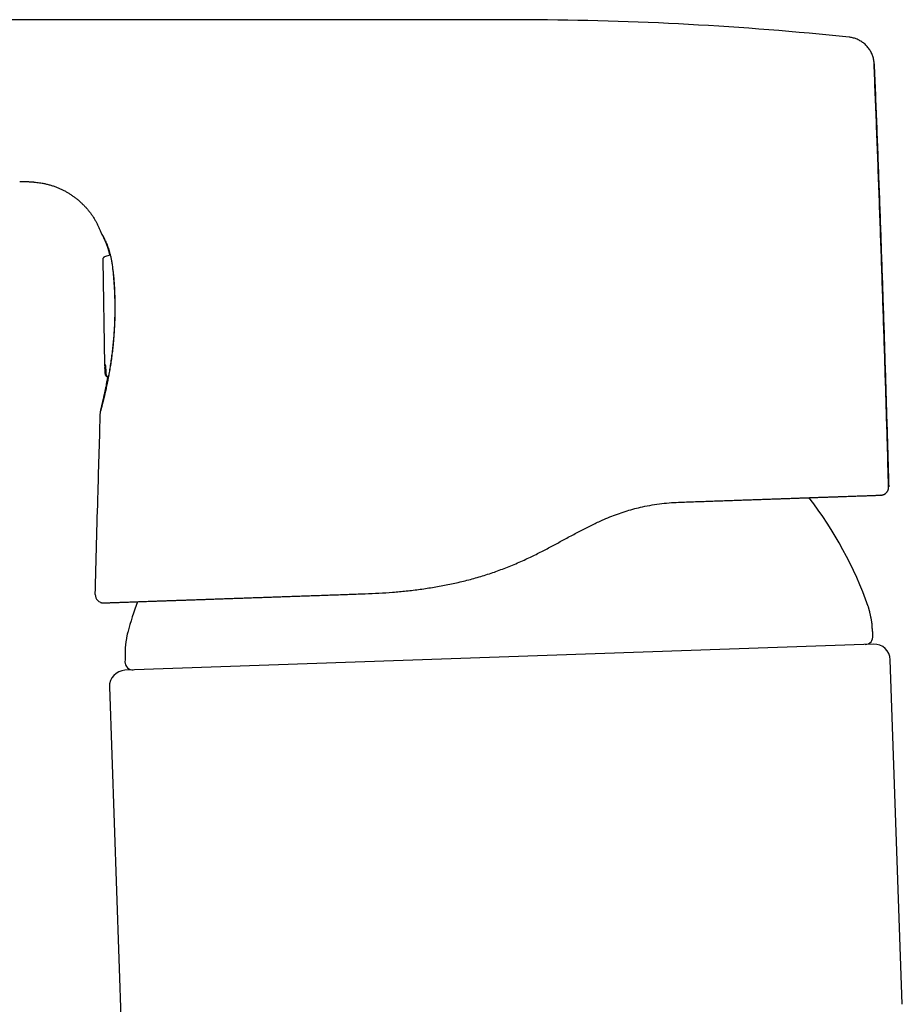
# Model space of a CAD drawing. Header units: millimetres. Extents: x 8 to 750, y 12 to 498.
# Tile 4 of 31: x 138 to 193, y 425 to 486. Entities that reach past the tile are written whole.
import ezdxf

# ---------------------------------------------------------------- set-up
doc = ezdxf.new("R2010")
doc.units = ezdxf.units.MM

msp = doc.modelspace()

# ---------------------------------------------------------------- linework, layer by layer
at = {"color": 7, "linetype": 'Continuous', "lineweight": 30}
for p, q in [((189.858, 484.97), (189.859, 484.97)), ((138.37, 476.019), (138.37, 476.019)), ((143.663, 471.347), (143.989, 471.455)), ((143.526, 471.122), (143.628, 464.633)), ((143.662, 471.347), (143.658, 471.345)), ((191.842, 456.537), (191.83, 456.536)), ((191.377, 447.286), (144.905, 445.663)), ((193.158, 424.923), (192.411, 446.321)), ((143.941, 444.629), (146.314, 376.656))]:
    msp.add_line(p, q, dxfattribs=at)
at = {"color": 7, "linetype": 'Continuous', "lineweight": 30, "flags": 128}
for points in [[(143.667, 464.084), (143.666, 464.134), (143.666, 464.174)], [(143.715, 464.183), (143.713, 464.183), (143.714, 464.183)], [(143.714, 464.183), (143.714, 464.132), (143.715, 464.093)]]:
    msp.add_lwpolyline(points, dxfattribs=at)
at = {"color": 7, "linetype": 'Continuous', "lineweight": 30}
for centre, radius, start, end in [((169.022, 286.058), 200, 84.01997, 89.75052), ((168.31, 441.625), 24.1, 19.37766, 37.75577), ((143.563, 450.348), 0.5, 178.55711, 271.99959), ((168.31, 441.625), 24.1, 159.86166, 164.62234), ((190.841, 447.767), 0.5, 272, 5.1376), ((191.412, 446.286), 1, 2, 92), ((145.406, 446.181), 0.5, 178.8624, 272), ((144.94, 444.663), 1, 92, 182)]:
    msp.add_arc(centre, radius, start, end, dxfattribs=at)
for points, knots in [([(166.188, 486.054), (165.982, 486.053), (165.574, 486.052), (164.967, 486.052), (164.371, 486.052), (163.786, 486.052), (163.215, 486.053), (162.658, 486.053), (162.115, 486.053), (161.583, 486.054), (161.057, 486.054), (160.539, 486.055), (160.028, 486.055), (159.528, 486.055), (159.039, 486.055), (158.561, 486.056), (158.094, 486.056), (157.638, 486.056), (157.193, 486.056), (156.758, 486.056), (156.335, 486.056), (155.922, 486.056), (155.521, 486.056), (155.13, 486.056), (154.761, 486.055), (154.412, 486.055), (154.082, 486.055), (153.762, 486.055), (153.451, 486.055), (153.15, 486.055), (152.851, 486.055), (152.555, 486.055), (152.263, 486.055), (151.982, 486.055), (151.706, 486.055), (151.438, 486.055), (151.174, 486.055), (150.77, 486.055), (150.219, 486.055), (149.471, 486.055), (148.668, 486.055), (147.81, 486.055), (146.948, 486.055), (146.082, 486.054), (145.213, 486.054), (144.334, 486.054), (143.443, 486.054), (142.542, 486.054), (141.629, 486.054), (140.732, 486.054), (139.851, 486.054), (138.986, 486.054), (138.112, 486.054), (137.23, 486.053), (136.343, 486.053), (135.078, 486.053), (133.442, 486.053), (131.436, 486.053), (129.438, 486.052), (127.943, 486.052), (127.113, 486.052), (126.946, 486.052)], [0, 0, 0, 0, 0.015744, 0.031211, 0.046401, 0.061313, 0.075948, 0.090051, 0.103887, 0.117455, 0.130756, 0.144053, 0.15707, 0.16981, 0.182271, 0.194453, 0.206357, 0.217982, 0.229328, 0.240396, 0.251186, 0.261697, 0.271929, 0.281883, 0.291558, 0.300182, 0.308573, 0.316729, 0.324651, 0.332339, 0.339792, 0.347502, 0.354945, 0.36212, 0.369027, 0.375976, 0.382634, 0.389188, 0.406884, 0.424785, 0.446365, 0.468236, 0.490398, 0.512264, 0.534407, 0.556826, 0.579522, 0.602493, 0.625742, 0.649266, 0.671073, 0.693112, 0.715383, 0.737887, 0.760562, 0.783211, 0.834536, 0.885653, 0.93656, 0.987259, 1, 1, 1, 1]), ([(169.893, 486.056), (169.765, 486.057), (169.512, 486.058), (169.135, 486.059), (168.767, 486.059), (168.406, 486.059), (168.053, 486.058), (167.689, 486.058), (167.313, 486.057), (166.928, 486.056), (166.555, 486.055), (166.309, 486.054), (166.188, 486.054)], [0, 0, 0, 0, 0.10365, 0.205239, 0.304739, 0.402125, 0.497374, 0.590466, 0.697391, 0.801283, 0.90215, 1, 1, 1, 1]), ([(169.893, 486.057), (169.893, 486.057), (169.893, 486.057), (169.893, 486.057), (169.893, 486.057)], [0, 0, 0, 0, 0.438801, 1, 1, 1, 1]), ([(191.412, 483.315), (191.41, 483.354), (191.405, 483.432), (191.388, 483.549), (191.363, 483.667), (191.329, 483.785), (191.285, 483.903), (191.233, 484.018), (191.172, 484.131), (191.102, 484.239), (191.024, 484.343), (190.938, 484.441), (190.844, 484.531), (190.745, 484.615), (190.64, 484.69), (190.531, 484.757), (190.419, 484.815), (190.304, 484.864), (190.188, 484.904), (190.072, 484.936), (189.962, 484.958), (189.89, 484.966), (189.858, 484.97)], [0, 0, 0, 0, 0.046787, 0.094642, 0.143487, 0.193232, 0.243772, 0.294994, 0.346771, 0.39897, 0.45145, 0.504066, 0.556669, 0.609113, 0.661254, 0.712954, 0.764084, 0.81452, 0.86415, 0.912872, 0.960594, 1, 1, 1, 1]), ([(192.306, 457.05), (192.281, 457.947), (192.22, 460.166), (192.113, 463.706), (191.986, 467.671), (191.851, 471.636), (191.708, 475.6), (191.561, 479.494), (191.457, 482.065), (191.406, 483.315)], [0, 0, 0, 0, 0.1024401, 0.2533882, 0.4043368, 0.5552855, 0.7062337, 0.8571811, 1, 1, 1, 1]), ([(191.412, 483.315), (191.461, 482.09), (191.56, 479.639), (191.7, 475.962), (191.833, 472.285), (191.962, 468.55), (192.085, 464.755), (192.203, 460.903), (192.276, 458.334), (192.312, 457.05)], [0, 0, 0, 0, 0.139999, 0.279998, 0.419999, 0.559999, 0.706667, 0.853333, 1, 1, 1, 1]), ([(138.37, 476.019), (138.404, 476.018), (138.484, 476.017), (138.606, 476.014), (138.735, 476.01), (138.853, 476.006), (138.954, 476.001), (139.038, 475.996), (139.109, 475.992), (139.172, 475.987), (139.229, 475.982), (139.318, 475.974), (139.441, 475.96), (139.6, 475.939), (139.779, 475.909), (139.977, 475.869), (140.192, 475.816), (140.404, 475.752), (140.606, 475.681), (140.799, 475.604), (140.983, 475.521), (141.163, 475.43), (141.339, 475.331), (141.511, 475.225), (141.678, 475.112), (141.84, 474.992), (141.997, 474.865), (142.149, 474.732), (142.295, 474.592), (142.436, 474.447), (142.57, 474.296), (142.697, 474.139), (142.818, 473.978), (142.932, 473.811), (143.038, 473.639), (143.137, 473.464), (143.228, 473.284), (143.311, 473.1), (143.371, 472.95), (143.402, 472.861), (143.411, 472.835)], [0, 0, 0, 0, 0.015685, 0.03749, 0.057625, 0.076093, 0.092893, 0.104917, 0.115904, 0.125848, 0.134746, 0.142948, 0.167595, 0.192702, 0.218287, 0.252839, 0.287402, 0.321984, 0.356587, 0.388058, 0.419548, 0.45106, 0.482573, 0.514109, 0.545662, 0.577206, 0.608772, 0.640345, 0.671901, 0.703475, 0.735045, 0.766593, 0.79815, 0.829695, 0.861215, 0.892735, 0.924236, 0.955715, 0.987183, 1, 1, 1, 1]), ([(143.412, 472.835), (143.414, 472.831), (143.418, 472.82), (143.424, 472.808), (143.429, 472.797), (143.433, 472.79), (143.439, 472.779), (143.447, 472.765), (143.457, 472.747), (143.468, 472.728), (143.48, 472.705), (143.495, 472.678), (143.512, 472.646), (143.531, 472.61), (143.553, 472.567), (143.577, 472.52), (143.601, 472.469), (143.627, 472.415), (143.652, 472.36), (143.678, 472.301), (143.704, 472.239), (143.731, 472.175), (143.756, 472.11), (143.78, 472.047), (143.802, 471.984), (143.823, 471.921), (143.839, 471.872), (143.85, 471.835), (143.858, 471.812), (143.865, 471.786), (143.874, 471.756), (143.884, 471.719), (143.896, 471.676), (143.91, 471.626), (143.924, 471.568), (143.939, 471.507), (143.949, 471.464), (143.954, 471.444)], [0, 0, 0, 0, 0.009232, 0.025029, 0.042287, 0.060673, 0.079256, 0.116268, 0.153994, 0.188474, 0.2242, 0.261206, 0.299491, 0.339872, 0.381578, 0.424522, 0.466686, 0.507183, 0.546004, 0.583147, 0.623312, 0.661305, 0.697124, 0.731081, 0.763399, 0.794097, 0.82319, 0.834159, 0.844883, 0.855882, 0.869381, 0.885633, 0.904272, 0.925566, 0.949516, 0.976125, 1, 1, 1, 1]), ([(143.461, 472.751), (143.461, 472.751), (143.46, 472.752), (143.462, 472.75), (143.463, 472.747), (143.467, 472.741), (143.472, 472.734), (143.477, 472.725), (143.483, 472.717), (143.489, 472.708), (143.495, 472.698), (143.5, 472.689), (143.505, 472.68), (143.51, 472.673), (143.513, 472.666), (143.517, 472.661), (143.52, 472.656), (143.523, 472.65), (143.528, 472.641), (143.535, 472.628), (143.545, 472.611), (143.556, 472.592), (143.567, 472.571), (143.579, 472.55), (143.591, 472.526), (143.604, 472.501), (143.617, 472.476), (143.631, 472.449), (143.65, 472.41), (143.675, 472.358), (143.707, 472.29), (143.739, 472.218), (143.767, 472.153), (143.791, 472.095), (143.81, 472.044), (143.83, 471.991), (143.851, 471.931), (143.873, 471.866), (143.896, 471.795), (143.919, 471.718), (143.943, 471.634), (143.968, 471.541), (143.993, 471.44), (144.017, 471.335), (144.039, 471.228), (144.061, 471.118), (144.082, 471), (144.102, 470.874), (144.122, 470.739), (144.14, 470.595), (144.151, 470.495), (144.157, 470.443)], [0, 0, 0, 0, 0.0001938, 0.0157845, 0.0328639, 0.0514366, 0.0715062, 0.0848889, 0.0988641, 0.1132848, 0.126525, 0.1381327, 0.148272, 0.1567149, 0.1634601, 0.1685837, 0.173687, 0.1794075, 0.1857453, 0.198968, 0.2142652, 0.2316358, 0.2463289, 0.2622334, 0.2790761, 0.2958667, 0.3125126, 0.3290119, 0.3453628, 0.3812373, 0.416348, 0.4506779, 0.4842146, 0.5049023, 0.5253104, 0.5466486, 0.5697097, 0.5944953, 0.6195597, 0.6461787, 0.6743594, 0.7041101, 0.735441, 0.7683633, 0.7978587, 0.8285404, 0.8604163, 0.893494, 0.9277802, 0.9632808, 1, 1, 1, 1]), ([(143.662, 471.347), (143.651, 471.342), (143.629, 471.333), (143.604, 471.316), (143.588, 471.302), (143.578, 471.292), (143.568, 471.281), (143.56, 471.269), (143.55, 471.253), (143.54, 471.233), (143.532, 471.208), (143.526, 471.179), (143.525, 471.159), (143.525, 471.148)], [0, 0, 0, 0, 0.11759, 0.216372, 0.270183, 0.313704, 0.351669, 0.406774, 0.483164, 0.581192, 0.700557, 0.840518, 1, 1, 1, 1]), ([(144.161, 470.484), (144.168, 470.424), (144.18, 470.302), (144.197, 470.115), (144.213, 469.923), (144.227, 469.728), (144.24, 469.529), (144.251, 469.326), (144.261, 469.119), (144.269, 468.91), (144.275, 468.7), (144.279, 468.488), (144.281, 468.275), (144.281, 468.06), (144.279, 467.845), (144.275, 467.629), (144.269, 467.412), (144.261, 467.196), (144.25, 466.979), (144.238, 466.763), (144.223, 466.546), (144.207, 466.329), (144.188, 466.114), (144.168, 465.901), (144.147, 465.691), (144.124, 465.485), (144.099, 465.282), (144.073, 465.083), (144.046, 464.887), (144.018, 464.696), (143.989, 464.509), (143.959, 464.328), (143.929, 464.151), (143.898, 463.979), (143.866, 463.811), (143.834, 463.647), (143.801, 463.48), (143.766, 463.312), (143.729, 463.145), (143.694, 462.985), (143.659, 462.834), (143.626, 462.692), (143.595, 462.564), (143.567, 462.45), (143.543, 462.349), (143.519, 462.256), (143.497, 462.171), (143.477, 462.093), (143.459, 462.022), (143.442, 461.959), (143.427, 461.903), (143.414, 461.856), (143.404, 461.817), (143.395, 461.786), (143.388, 461.765), (143.384, 461.751), (143.383, 461.75), (143.382, 461.749)], [0, 0, 0, 0, 0.0179738, 0.0358816, 0.0537516, 0.0716125, 0.0894927, 0.1074209, 0.1254254, 0.1433791, 0.1612319, 0.1790124, 0.1967494, 0.2144723, 0.2322104, 0.2499931, 0.267689, 0.285393, 0.3031349, 0.3209441, 0.3388501, 0.3568817, 0.3750673, 0.3931067, 0.4110517, 0.4289294, 0.4467672, 0.4645929, 0.4824343, 0.5003191, 0.5179278, 0.5355663, 0.5532628, 0.5710455, 0.5889418, 0.6069791, 0.6251837, 0.6459897, 0.6667766, 0.687582, 0.7084431, 0.729397, 0.7504803, 0.7685392, 0.7864964, 0.8043748, 0.8221974, 0.8399877, 0.8577691, 0.8755652, 0.8936864, 0.9116481, 0.9294764, 0.9471982, 0.9648409, 0.9824322, 1, 1, 1, 1]), ([(144.157, 470.444), (144.162, 470.39), (144.173, 470.283), (144.187, 470.12), (144.2, 469.959), (144.213, 469.798), (144.223, 469.64), (144.233, 469.483), (144.242, 469.325), (144.249, 469.164), (144.256, 469.001), (144.261, 468.843), (144.266, 468.69), (144.269, 468.538), (144.271, 468.391), (144.272, 468.247), (144.272, 468.111), (144.272, 467.982), (144.27, 467.861), (144.269, 467.75), (144.267, 467.649), (144.265, 467.552), (144.262, 467.456), (144.259, 467.356), (144.254, 467.242), (144.249, 467.113), (144.241, 466.968), (144.233, 466.818), (144.223, 466.665), (144.211, 466.492), (144.196, 466.303), (144.178, 466.096), (144.158, 465.889), (144.137, 465.684), (144.114, 465.482), (144.09, 465.282), (144.064, 465.084), (144.038, 464.889), (144.01, 464.697), (143.98, 464.509), (143.95, 464.325), (143.92, 464.144), (143.888, 463.967), (143.856, 463.793), (143.823, 463.623), (143.79, 463.459), (143.761, 463.318), (143.736, 463.2), (143.716, 463.105), (143.696, 463.017), (143.678, 462.937), (143.662, 462.863), (143.647, 462.8), (143.635, 462.747), (143.624, 462.702), (143.614, 462.66), (143.605, 462.621), (143.596, 462.583), (143.586, 462.542), (143.575, 462.498), (143.563, 462.45), (143.551, 462.4), (143.538, 462.349), (143.525, 462.297), (143.512, 462.244), (143.499, 462.193), (143.486, 462.144), (143.474, 462.1), (143.463, 462.059), (143.454, 462.023), (143.445, 461.991), (143.437, 461.962), (143.43, 461.936), (143.423, 461.913), (143.417, 461.894), (143.413, 461.879), (143.409, 461.866), (143.407, 461.861), (143.408, 461.862), (143.408, 461.862)], [0, 0, 0, 0, 0.0169561, 0.0334861, 0.0495907, 0.0652702, 0.0805244, 0.095353, 0.1097556, 0.1251057, 0.139939, 0.1542552, 0.168054, 0.1812793, 0.1946176, 0.2072471, 0.2191684, 0.230382, 0.2408887, 0.2506898, 0.2592855, 0.2673811, 0.2757052, 0.2843782, 0.293401, 0.3053924, 0.3179544, 0.3310887, 0.3445986, 0.358259, 0.3763743, 0.3947466, 0.4133753, 0.4317643, 0.4502986, 0.4689226, 0.4876312, 0.5064197, 0.5252852, 0.5442386, 0.5633124, 0.5825696, 0.602013, 0.6216433, 0.6414615, 0.6614692, 0.6816686, 0.6949607, 0.7078546, 0.7200955, 0.7316834, 0.742618, 0.7528987, 0.7605174, 0.7677316, 0.7745409, 0.7809447, 0.7873012, 0.7942395, 0.8024849, 0.8114356, 0.821091, 0.8314509, 0.842515, 0.8542837, 0.8667574, 0.878812, 0.8911739, 0.9031527, 0.914719, 0.9258735, 0.9366168, 0.9483267, 0.9595067, 0.9701572, 0.980278, 0.9898751, 0.9993905, 1, 1, 1, 1]), ([(143.628, 464.633), (143.629, 464.624), (143.63, 464.606), (143.638, 464.579), (143.65, 464.557), (143.665, 464.537), (143.68, 464.521), (143.692, 464.513), (143.697, 464.51)], [0, 0, 0, 0, 0.195264, 0.381185, 0.553237, 0.707642, 0.881499, 1, 1, 1, 1]), ([(143.673, 464.645), (143.674, 464.645), (143.676, 464.644), (143.679, 464.638), (143.682, 464.626), (143.685, 464.608), (143.689, 464.583), (143.693, 464.549), (143.697, 464.509), (143.701, 464.464), (143.704, 464.414), (143.708, 464.36), (143.71, 464.303), (143.712, 464.244), (143.713, 464.203), (143.714, 464.183)], [0, 0, 0, 0, 0.061521, 0.122879, 0.184834, 0.248124, 0.32976, 0.411839, 0.49571, 0.579628, 0.662686, 0.746152, 0.831239, 0.915355, 1, 1, 1, 1]), ([(143.651, 464.557), (143.651, 464.554), (143.652, 464.544), (143.653, 464.523), (143.655, 464.495), (143.656, 464.475), (143.656, 464.464), (143.656, 464.464)], [0, 0, 0, 0, 0.138068, 0.432269, 0.71431, 0.986884, 1, 1, 1, 1]), ([(143.656, 464.464), (143.657, 464.45), (143.658, 464.423), (143.66, 464.378), (143.662, 464.33), (143.663, 464.279), (143.665, 464.227), (143.665, 464.192), (143.665, 464.174)], [0, 0, 0, 0, 0.1585168, 0.3238933, 0.4926066, 0.6622751, 0.8313803, 1, 1, 1, 1]), ([(143.659, 464.408), (143.658, 464.424), (143.657, 464.442), (143.657, 464.458), (143.656, 464.46)], [0, 0, 0, 0, 0.890665, 1, 1, 1, 1]), ([(143.669, 464.084), (143.669, 464.072), (143.67, 464.048), (143.679, 464.015), (143.692, 463.986), (143.707, 463.962), (143.724, 463.942), (143.74, 463.928), (143.755, 463.916), (143.77, 463.907), (143.785, 463.899), (143.801, 463.893), (143.818, 463.888), (143.837, 463.884), (143.856, 463.882), (143.868, 463.882), (143.872, 463.883)], [0, 0, 0, 0, 0.115547, 0.223253, 0.322244, 0.411813, 0.491361, 0.5602, 0.617167, 0.664047, 0.722642, 0.777097, 0.829245, 0.88534, 0.962234, 1, 1, 1, 1]), ([(143.717, 464.081), (143.717, 464.074), (143.718, 464.058), (143.724, 464.032), (143.734, 464.007), (143.747, 463.983), (143.762, 463.962), (143.779, 463.944), (143.795, 463.931), (143.809, 463.922), (143.821, 463.915), (143.834, 463.908), (143.851, 463.901), (143.865, 463.897), (143.874, 463.896), (143.875, 463.896)], [0, 0, 0, 0, 0.077505, 0.191421, 0.295977, 0.390739, 0.500091, 0.590552, 0.673134, 0.730643, 0.78387, 0.83421, 0.901072, 0.990198, 1, 1, 1, 1]), ([(143.829, 463.886), (143.828, 463.876), (143.819, 463.825), (143.802, 463.735), (143.78, 463.614), (143.755, 463.482), (143.728, 463.342), (143.698, 463.194), (143.669, 463.054), (143.641, 462.919), (143.614, 462.792), (143.587, 462.672), (143.562, 462.559), (143.538, 462.454), (143.516, 462.356), (143.495, 462.265), (143.476, 462.181), (143.459, 462.109), (143.444, 462.048), (143.432, 461.995), (143.42, 461.947), (143.413, 461.913), (143.407, 461.891), (143.404, 461.877), (143.4, 461.86), (143.396, 461.841), (143.392, 461.82), (143.388, 461.799), (143.384, 461.776), (143.383, 461.762), (143.383, 461.755)], [0, 0, 0, 0, 0.007682, 0.041168, 0.075681, 0.11034, 0.156546, 0.202738, 0.248909, 0.29506, 0.341188, 0.387291, 0.433366, 0.479471, 0.525613, 0.571935, 0.618698, 0.665902, 0.70591, 0.746631, 0.788204, 0.830629, 0.847529, 0.864796, 0.883497, 0.903786, 0.925684, 0.949214, 0.974398, 1, 1, 1, 1]), ([(143.063, 450.36), (143.09, 451.423), (143.145, 453.549), (143.227, 456.51), (143.306, 459.244), (143.357, 460.914), (143.382, 461.749)], [0, 0, 0, 0, 0.279999, 0.559999, 0.779999, 1, 1, 1, 1]), ([(143.382, 461.749), (143.382, 461.749), (143.382, 461.749), (143.383, 461.754), (143.383, 461.755)], [0, 0, 0, 0, 0.86752, 1, 1, 1, 1]), ([(143.398, 461.833), (143.4, 461.84), (143.402, 461.849), (143.405, 461.86), (143.405, 461.863)], [0, 0, 0, 0, 0.829345, 1, 1, 1, 1]), ([(191.842, 456.537), (191.845, 456.537), (191.851, 456.537), (191.86, 456.538), (191.869, 456.539), (191.878, 456.54), (191.886, 456.541), (191.894, 456.543), (191.902, 456.544), (191.91, 456.546), (191.916, 456.547), (191.921, 456.548), (191.925, 456.549), (191.933, 456.551), (191.946, 456.554), (191.965, 456.56), (191.99, 456.569), (192.016, 456.58), (192.042, 456.592), (192.067, 456.607), (192.092, 456.622), (192.116, 456.639), (192.141, 456.66), (192.168, 456.686), (192.197, 456.717), (192.226, 456.756), (192.254, 456.803), (192.279, 456.856), (192.297, 456.916), (192.309, 456.982), (192.31, 457.027), (192.31, 457.05)], [0, 0, 0, 0, 0.083158, 0.156781, 0.220898, 0.275547, 0.320782, 0.351353, 0.375546, 0.393559, 0.403307, 0.407144, 0.410445, 0.416698, 0.42789, 0.445387, 0.468975, 0.493994, 0.519027, 0.544027, 0.568947, 0.593742, 0.620675, 0.652717, 0.689823, 0.731838, 0.778479, 0.829307, 0.883711, 0.940913, 1, 1, 1, 1]), ([(192.306, 457.05), (192.308, 457.05), (192.31, 457.05), (192.31, 457.05), (192.31, 457.05)], [0, 0, 0, 0, 0.890312, 1, 1, 1, 1]), ([(159.815, 450.415), (160.099, 450.427), (160.664, 450.45), (161.517, 450.508), (162.373, 450.587), (163.232, 450.69), (164.095, 450.82), (164.956, 450.978), (165.815, 451.168), (166.673, 451.393), (167.519, 451.652), (168.353, 451.947), (169.173, 452.278), (169.952, 452.629), (170.682, 452.988), (171.355, 453.34), (172.017, 453.697), (172.679, 454.059), (173.343, 454.412), (173.996, 454.741), (174.585, 455.013), (175.116, 455.233), (175.594, 455.41), (176.07, 455.566), (176.547, 455.702), (177.067, 455.826), (177.628, 455.933), (178.229, 456.017), (178.828, 456.076), (179.222, 456.094), (179.419, 456.103)], [0, 0, 0, 0, 0.042142, 0.083804, 0.12489, 0.166472, 0.20798, 0.249261, 0.29048, 0.332119, 0.374004, 0.414886, 0.456358, 0.498394, 0.535398, 0.571197, 0.606087, 0.642326, 0.679002, 0.714138, 0.748101, 0.773517, 0.798644, 0.823594, 0.848461, 0.873464, 0.904869, 0.936421, 0.968139, 1, 1, 1, 1]), ([(179.419, 456.103), (179.569, 456.108), (179.87, 456.119), (180.314, 456.134), (180.751, 456.149), (181.181, 456.164), (181.605, 456.179), (182.023, 456.194), (182.422, 456.208), (182.804, 456.221), (183.169, 456.234), (183.529, 456.246), (183.883, 456.259), (184.231, 456.271), (184.568, 456.283), (184.893, 456.294), (185.207, 456.305), (185.514, 456.316), (185.816, 456.326), (186.111, 456.336), (186.401, 456.347), (186.684, 456.356), (186.965, 456.366), (187.242, 456.376), (187.516, 456.386), (187.782, 456.395), (188.04, 456.404), (188.29, 456.413), (188.538, 456.421), (188.786, 456.43), (189.03, 456.438), (189.265, 456.447), (189.49, 456.454), (189.705, 456.462), (189.911, 456.469), (190.101, 456.476), (190.277, 456.482), (190.439, 456.488), (190.592, 456.493), (190.736, 456.498), (190.872, 456.503), (191.003, 456.507), (191.129, 456.512), (191.247, 456.516), (191.354, 456.52), (191.451, 456.523), (191.537, 456.526), (191.612, 456.529), (191.675, 456.531), (191.726, 456.533), (191.766, 456.534), (191.796, 456.535), (191.817, 456.536), (191.83, 456.536), (191.83, 456.536), (191.83, 456.536)], [0, 0, 0, 0, 0.020051, 0.040054, 0.06002, 0.079958, 0.099877, 0.119785, 0.139693, 0.157949, 0.17622, 0.194512, 0.212833, 0.231189, 0.249588, 0.267063, 0.284543, 0.302033, 0.319541, 0.337072, 0.354632, 0.372228, 0.389802, 0.408169, 0.426502, 0.444808, 0.463094, 0.481368, 0.499636, 0.519523, 0.539411, 0.55931, 0.579227, 0.599173, 0.619157, 0.639142, 0.657442, 0.675735, 0.69403, 0.712332, 0.730649, 0.748987, 0.769065, 0.789115, 0.809146, 0.829166, 0.849185, 0.869211, 0.88937, 0.907855, 0.926312, 0.944748, 0.963169, 0.981584, 1, 1, 1, 1]), ([(143.587, 449.848), (143.592, 449.849), (143.601, 449.849), (143.627, 449.85), (143.661, 449.851), (143.703, 449.853), (143.755, 449.854), (143.815, 449.856), (143.883, 449.859), (143.96, 449.861), (144.046, 449.864), (144.141, 449.868), (144.245, 449.871), (144.358, 449.875), (144.479, 449.88), (144.61, 449.884), (144.748, 449.889), (144.895, 449.894), (145.05, 449.9), (145.213, 449.905), (145.384, 449.911), (145.563, 449.917), (145.748, 449.924), (145.94, 449.931), (146.14, 449.938), (146.35, 449.945), (146.569, 449.953), (146.797, 449.961), (147.033, 449.969), (147.276, 449.977), (147.527, 449.986), (147.786, 449.995), (148.052, 450.004), (148.325, 450.014), (148.606, 450.024), (148.894, 450.034), (149.189, 450.044), (149.49, 450.055), (149.796, 450.065), (150.107, 450.076), (150.425, 450.087), (150.751, 450.099), (151.085, 450.11), (151.427, 450.122), (151.775, 450.134), (152.129, 450.147), (152.49, 450.159), (152.856, 450.172), (153.229, 450.185), (153.607, 450.198), (153.99, 450.212), (154.378, 450.225), (154.771, 450.239), (155.165, 450.253), (155.563, 450.267), (155.962, 450.281), (156.367, 450.295), (156.78, 450.309), (157.201, 450.324), (157.628, 450.339), (158.059, 450.354), (158.493, 450.369), (158.93, 450.384), (159.371, 450.4), (159.667, 450.41), (159.815, 450.415)], [0, 0, 0, 0, 0.015987, 0.031966, 0.047943, 0.063923, 0.079628, 0.095347, 0.111087, 0.12672, 0.142652, 0.158572, 0.174486, 0.190399, 0.206318, 0.222248, 0.238195, 0.254091, 0.269964, 0.285821, 0.301667, 0.317508, 0.333067, 0.348631, 0.364207, 0.379859, 0.395806, 0.411731, 0.427641, 0.443542, 0.459439, 0.475338, 0.491246, 0.507139, 0.523027, 0.538915, 0.554811, 0.570719, 0.58636, 0.602026, 0.617721, 0.633378, 0.649338, 0.665287, 0.681231, 0.697176, 0.713128, 0.729093, 0.745077, 0.761089, 0.777074, 0.793036, 0.808982, 0.824918, 0.840566, 0.856214, 0.871871, 0.887684, 0.903789, 0.919864, 0.935914, 0.951946, 0.967967, 0.983983, 1, 1, 1, 1]), ([(143.384, 449.882), (143.386, 449.881), (143.396, 449.877), (143.412, 449.872), (143.428, 449.867), (143.439, 449.864), (143.445, 449.863), (143.451, 449.861), (143.459, 449.859), (143.469, 449.857), (143.479, 449.855), (143.491, 449.853), (143.502, 449.852), (143.515, 449.85), (143.528, 449.849), (143.541, 449.848), (143.555, 449.848), (143.563, 449.848), (143.568, 449.848)], [0, 0, 0, 0, 0.012811, 0.052711, 0.081106, 0.098847, 0.10671, 0.115231, 0.135364, 0.160903, 0.204624, 0.260185, 0.327999, 0.425851, 0.541876, 0.676197, 0.828889, 1, 1, 1, 1]), ([(191.285, 448.483), (191.284, 448.494), (191.283, 448.516), (191.28, 448.552), (191.276, 448.594), (191.269, 448.645), (191.26, 448.704), (191.247, 448.776), (191.232, 448.86), (191.212, 448.955), (191.192, 449.054), (191.171, 449.147), (191.152, 449.231), (191.135, 449.303), (191.118, 449.37), (191.103, 449.429), (191.089, 449.481), (191.077, 449.525), (191.065, 449.561), (191.055, 449.593), (191.048, 449.612), (191.045, 449.621)], [0, 0, 0, 0, 0.02681, 0.057115, 0.093355, 0.136933, 0.18833, 0.247241, 0.324987, 0.409378, 0.497317, 0.585371, 0.653576, 0.718012, 0.777278, 0.830311, 0.876494, 0.915115, 0.947608, 0.975223, 1, 1, 1, 1]), ([(191.339, 447.812), (191.334, 447.86), (191.322, 447.996), (191.301, 448.219), (191.29, 448.395), (191.285, 448.483)], [0, 0, 0, 0, 0.214987, 0.607509, 1, 1, 1, 1]), ([(145.073, 448.016), (145.07, 448.006), (145.064, 447.984), (145.055, 447.949), (145.046, 447.907), (145.036, 447.857), (145.024, 447.798), (145.011, 447.726), (144.997, 447.641), (144.982, 447.545), (144.967, 447.445), (144.954, 447.352), (144.943, 447.267), (144.934, 447.193), (144.927, 447.125), (144.921, 447.063), (144.916, 447.01), (144.914, 446.965), (144.913, 446.927), (144.913, 446.894), (144.913, 446.873), (144.913, 446.864)], [0, 0, 0, 0, 0.026847, 0.057215, 0.093551, 0.137247, 0.188767, 0.247794, 0.325652, 0.410116, 0.49808, 0.586111, 0.654263, 0.71862, 0.777785, 0.830704, 0.876771, 0.915287, 0.947697, 0.975256, 1, 1, 1, 1]), ([(144.913, 446.864), (144.914, 446.789), (144.915, 446.64), (144.911, 446.415), (144.907, 446.266), (144.906, 446.191), (144.906, 446.191)], [0, 0, 0, 0, 0.333007, 0.666029, 0.999071, 1, 1, 1, 1])]:
    msp.add_open_spline(points, degree=3, knots=knots, dxfattribs=at)

doc.saveas('drawing.dxf')
